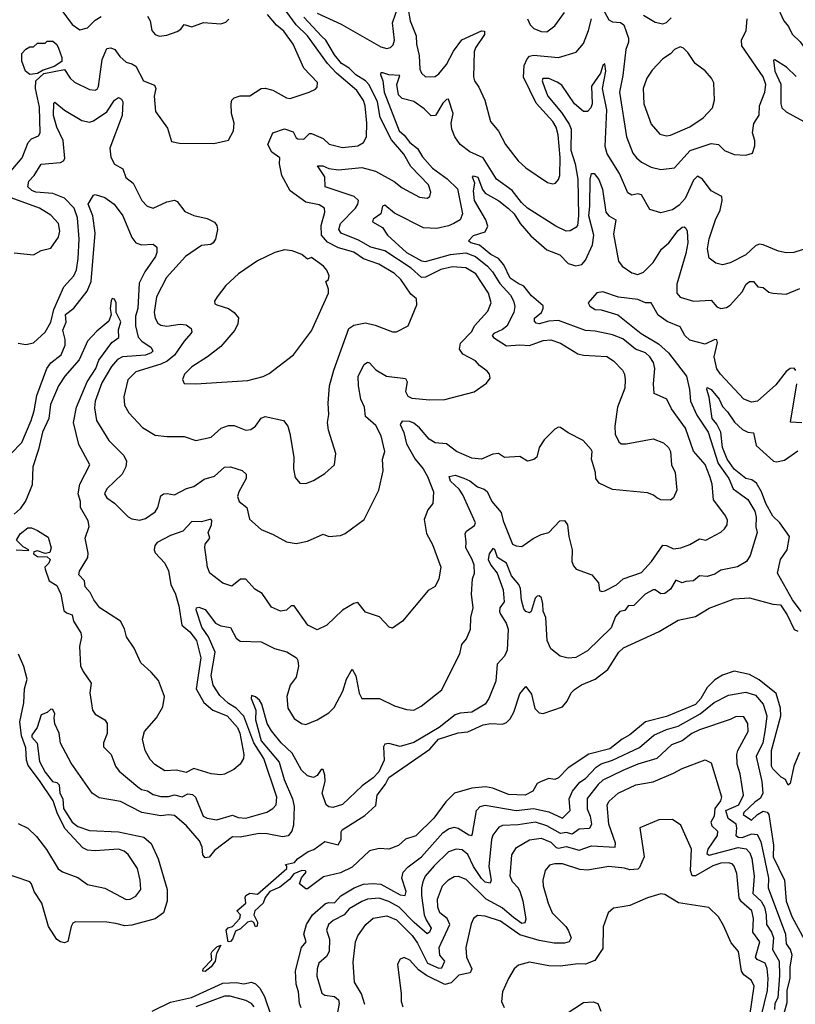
# Model space of a CAD drawing. Extents: x 1843161 to 1959474, y 907081 to 1016326.
# Tile 65 of 256: x 1854443 to 1858462, y 948021 to 953121. Entities that reach past the tile are written whole.
import ezdxf

# ---------------------------------------------------------------- set-up
doc = ezdxf.new("R2010")
doc.units = 0

msp = doc.modelspace()

# ---------------------------------------------------------------- linework, layer by layer
at = {"layer": '0CON20XD'}
for points in [[(1854435, 951445.8), (1854475, 951438.6), (1854515, 951447.1), (1854575, 951502.9), (1854604.7, 951555), (1854620.1, 951619.9), (1854672.2, 951737.8), (1854723.1, 951795), (1854737.4, 951825), (1854746.4, 951883.6), (1854751, 951985), (1854743, 952095), (1854725.8, 952145.8), (1854675, 952197.5), (1854615, 952221.5), (1854527.2, 952227.2), (1854506.1, 952236.1), (1854486.2, 952255), (1854490.8, 952285), (1854518, 952315), (1854555, 952372.5), (1854655, 952381.4), (1854670.1, 952389.9), (1854677.6, 952402.4), (1854668.6, 952495), (1854634.8, 952565), (1854619, 952625), (1854620.3, 952689.7), (1854625, 952694), (1854675, 952652.9), (1854765, 952598.2), (1854805, 952590), (1854825, 952596.9), (1854895.5, 952644.5), (1854935, 952703.8), (1854955, 952717.8), (1854970.2, 952710.2), (1854977.9, 952695), (1854974.1, 952625), (1854910.8, 952455), (1854915, 952409.2), (1854935, 952372.5), (1854978, 952348), (1854993.2, 952303.2), (1855031.1, 952275), (1855076.1, 952185), (1855103.1, 952155), (1855135, 952145.4), (1855205, 952178.2), (1855245, 952187.1), (1855259.1, 952179.1), (1855298.5, 952128.5), (1855345, 952107.5), (1855415, 952091.9), (1855451.7, 952071.7), (1855464.3, 952055), (1855467.8, 952035), (1855457.3, 951985), (1855446.2, 951965), (1855434, 951956), (1855385, 951951.6), (1855303.1, 951895), (1855204.6, 951785), (1855151.5, 951685), (1855140.5, 951605), (1855144.4, 951575), (1855158.6, 951548.6), (1855175, 951538.5), (1855205, 951533.8), (1855275, 951544), (1855305, 951540), (1855332.4, 951522.4), (1855335.6, 951505), (1855330, 951495), (1855295, 951456.7), (1855245.8, 951384.2), (1855206.7, 951353.3), (1855175, 951337.5), (1855045, 951297.9), (1855003.6, 951255), (1854982.7, 951167.3), (1854986.2, 951125), (1855008.1, 951085), (1855079.3, 951009.3), (1855145, 950969.2), (1855205, 950961.4), (1855295, 950962.5), (1855355, 950941.2), (1855435, 950958.6), (1855487.5, 951005), (1855525, 951020), (1855555, 951018.5), (1855615, 950994.4), (1855641.3, 950998.7), (1855664.2, 951015), (1855695, 951056.7), (1855715, 951066.5), (1855810, 951045), (1855832.2, 951015), (1855842.7, 950977.3), (1855864.2, 950855), (1855862.5, 950795), (1855870, 950750), (1855895, 950720), (1855925, 950718), (1855965, 950734.3), (1856025, 950770), (1856073.8, 950815), (1856081.2, 950875), (1856042.5, 950995), (1856038.6, 951035), (1856045.6, 951075.6), (1856041.8, 951135), (1856049.1, 951225), (1856071.1, 951305), (1856148.1, 951521.9), (1856175, 951539.6), (1856235, 951550.8), (1856285, 951539.4), (1856375, 951504), (1856395.8, 951504.2), (1856456, 951535), (1856501.2, 951645), (1856498.8, 951675), (1856469.7, 951699.7), (1856417.5, 951775), (1856385, 951806), (1856303.3, 951855), (1856225, 951882.2), (1856175, 951917.5), (1856095, 951940), (1856038.1, 951968.1), (1856006.8, 952005), (1856005.8, 952055.8), (1856023.9, 952125), (1856022.2, 952145), (1855995, 952162.8), (1855925, 952175.3), (1855845, 952235.4), (1855802.1, 952315), (1855789.6, 952375), (1855791.8, 952405), (1855749.3, 952435), (1855728.2, 952475), (1855754.7, 952535.3), (1855815, 952556.5), (1855859.8, 952539.8), (1855875, 952510), (1855884.7, 952504.7), (1855915, 952502.9), (1855945, 952531.4), (1855955, 952531.2), (1856015, 952505.4), (1856045.8, 952475.8), (1856115, 952459.1), (1856195, 952468.5), (1856224.6, 952485.4), (1856240.5, 952515), (1856242.6, 952585), (1856233.8, 952675), (1856225, 952703.3), (1856190, 952755), (1856085, 952843.4), (1856038, 952895), (1855935, 953037.7), (1855875.3, 953095.3), (1855824.3, 953165)], [(1854656.5, 953175), (1854715, 953096.4), (1854755, 953068.1), (1854795, 953079.4), (1854835, 953118.5), (1854865, 953137.9)], [(1855985, 953154.7), (1856108.7, 953098.7), (1856315, 952980.6), (1856345, 952972.8), (1856365, 952977.7), (1856378.6, 952991.4), (1856385.5, 953014.5), (1856375.1, 953104.9), (1856405.7, 953195)], [(1856454.3, 953185), (1856466, 953115), (1856497.4, 953037.4), (1856498.9, 952995), (1856513.2, 952935), (1856515.8, 952865.8), (1856525, 952844.4), (1856545.3, 952825.3), (1856595, 952826.8), (1856615, 952840.4), (1856655, 952889.6), (1856691, 952959), (1856733.6, 953016.4), (1856835, 953064.3), (1856851.7, 953061.7), (1856851.9, 953045), (1856804.1, 952975.9), (1856797.9, 952955), (1856794.5, 952824.5), (1856799.4, 952805), (1856821.9, 952771.9), (1856852.5, 952705), (1856883.2, 952593.2), (1856924.1, 952544.1), (1856959.5, 952475), (1857025, 952390.6), (1857064.7, 952354.7), (1857178.3, 952278.3), (1857205, 952270.6), (1857218.8, 952275), (1857235, 952294), (1857241.8, 952315), (1857243.2, 952406.8), (1857233.5, 952525), (1857222.5, 952565), (1857205, 952593.9), (1857119.4, 952689.4), (1857054.2, 952824.2), (1857056.3, 952883.7), (1857072.2, 952917.8), (1857085, 952931.5), (1857105, 952937.6), (1857234.7, 952925.3), (1857327.1, 952952.9), (1857365, 952998.6), (1857390.4, 953065), (1857405, 953126.5)], [(1857465, 953177.1), (1857495, 953120.4), (1857515, 953110.9), (1857556.2, 953106.2), (1857573.8, 953095), (1857597.7, 953025), (1857597.3, 953005), (1857582.8, 952967.2), (1857568.3, 952831.7), (1857550.9, 952745), (1857586.6, 952515), (1857620.1, 952430.1), (1857638.2, 952405), (1857665, 952382.5), (1857715, 952357.8), (1857765, 952346), (1857835, 952354.4), (1857916.5, 952443.5), (1858025, 952479.6), (1858064, 952474), (1858095, 952443.8), (1858145, 952422.5), (1858205, 952419.2), (1858239.7, 952430.3), (1858252.3, 952467.7), (1858251.4, 952495), (1858240, 952535), (1858246.2, 952583.8), (1858274.1, 952625.9), (1858276.7, 952675), (1858303.9, 952745), (1858309.2, 952785), (1858295.3, 952825), (1858185.3, 952985), (1858182, 953015), (1858207.1, 953065), (1858212.5, 953125)], [(1858361.8, 953201.8), (1858402.3, 953115), (1858426.2, 953086.2), (1858445, 953047.1), (1858486.9, 953006.9), (1858515, 952969.4), (1858595, 952903.3), (1858625, 952883.1), (1858650, 952875), (1858685, 952875.6), (1858745, 952892.5), (1858865, 952960.6), (1858876.8, 952973.2), (1858890, 953005), (1858919.4, 953030.6), (1858930, 953065), (1858916.8, 953106.8), (1858862.8, 953152.8)], [(1854378.2, 952315), (1854456.1, 952405), (1854487.1, 952485), (1854505, 952504.5), (1854540.2, 952519.8), (1854549.5, 952535), (1854545, 952667.5), (1854524.4, 952765), (1854526.8, 952805), (1854567.5, 952842.5), (1854675, 952863.8), (1854705, 952818.9), (1854727.3, 952797.3), (1854805, 952758.9), (1854835, 952755.7), (1854845, 952760.8), (1854850.9, 952775), (1854870.7, 952915), (1854895, 952971.4), (1854915, 952975.5), (1854936.1, 952966.1), (1854961.2, 952931.2), (1854995, 952900.9), (1855025, 952892.7), (1855045, 952880), (1855085, 952804.4), (1855142.1, 952782.1), (1855148.6, 952765), (1855140.6, 952725), (1855146.2, 952645), (1855209.7, 952559.7), (1855230.5, 952490.5), (1855271.4, 952481.4), (1855449.3, 952480.7), (1855525, 952498), (1855551.2, 952545), (1855554.2, 952585), (1855540.9, 952635), (1855538.2, 952685), (1855542.9, 952705), (1855555, 952717.1), (1855585, 952727.5), (1855635, 952727.5), (1855695, 952764), (1855715, 952766), (1855755, 952755.8), (1855825, 952716), (1855845, 952712.5), (1855942.5, 952745), (1855975, 952761.2), (1855985, 952772.5), (1855986.1, 952796.1), (1855915, 952870), (1855860, 952995), (1855811, 953061), (1855773.3, 953093.3), (1855727.6, 953147.6)], [(1854397.3, 950872.7), (1854455, 950931.2), (1854502.4, 951045), (1854518.6, 951095), (1854532.5, 951175), (1854584.3, 951315), (1854605, 951343.4), (1854658.8, 951385), (1854678.2, 951435), (1854678.9, 951465), (1854667.5, 951512.5), (1854683.5, 951555), (1854681.2, 951595), (1854722.9, 951627.1), (1854792.7, 951715), (1854814, 951765), (1854833.6, 952015), (1854821.9, 952105), (1854798.3, 952165), (1854825, 952213.1), (1854835, 952215.2), (1854885, 952199.6), (1854933.1, 952165), (1854978.2, 952105), (1855023.4, 951993.4), (1855044.7, 951964.7), (1855074.4, 951955.6), (1855135, 951959.2), (1855153.2, 951943.2), (1855154.5, 951915), (1855146, 951895), (1855092.4, 951815), (1855062.8, 951757.2), (1855054.8, 951625.2), (1855043.5, 951585), (1855043.8, 951535), (1855057.1, 951477.1), (1855075.7, 951455.7), (1855123.6, 951423.6), (1855132.5, 951405), (1855124.5, 951395), (1855095, 951383.4), (1854976.2, 951375), (1854949.4, 951360.6), (1854919.5, 951325), (1854869.2, 951240.8), (1854833.6, 951145), (1854831.3, 951111.3), (1854841.5, 951045), (1854905, 950941.9), (1854983, 950863), (1854996.5, 950835), (1854993.5, 950805), (1854975, 950767.1), (1854895, 950692), (1854883.1, 950665), (1854894, 950645), (1854935, 950617.5), (1855005, 950546.9), (1855025, 950535.7), (1855065, 950528.1), (1855095, 950537.3), (1855145, 950572.1), (1855159.7, 950595), (1855175, 950654.5), (1855187.5, 950665), (1855206.8, 950666.8), (1855245, 950660.4), (1855307.6, 950692.4), (1855345, 950702.9), (1855398.3, 950741.7), (1855452.4, 950757.6), (1855505, 950803.1), (1855535, 950805.7), (1855595.5, 950785.5), (1855616.9, 950766.9), (1855617.1, 950745), (1855578, 950675), (1855571.7, 950651.7), (1855580, 950625), (1855620, 950595), (1855634.6, 950534.6), (1855695, 950480.5), (1855756.7, 950455), (1855825, 950415.8), (1855875, 950408.6), (1855935, 950420), (1856015, 950456.2), (1856045, 950443.8), (1856105, 950450), (1856129.7, 950460.3), (1856227.6, 950532.4), (1856303.1, 950685), (1856325.6, 950785), (1856323.1, 950845), (1856335.6, 950885), (1856316.4, 950965), (1856288.5, 951018.5), (1856235.4, 951065.4), (1856229.3, 951115), (1856211.5, 951155), (1856197.8, 951225), (1856197.1, 951275), (1856228.1, 951335), (1856245, 951347.1), (1856255, 951344.2), (1856287.6, 951307.6), (1856344, 951275), (1856442.2, 951262.2), (1856450.5, 951245), (1856442.9, 951195), (1856455, 951171.9), (1856475, 951160.5), (1856568, 951152), (1856646.4, 951153.6), (1856797, 951193), (1856861.2, 951238.8), (1856880, 951265), (1856876.7, 951285), (1856865, 951301.2), (1856825, 951330), (1856804, 951355), (1856739.5, 951389.5), (1856722.1, 951415), (1856726.7, 951445), (1856785, 951506.5), (1856799.6, 951535), (1856869.1, 951610.9), (1856885.5, 951655), (1856872.7, 951705), (1856806.6, 951805), (1856755, 951835.8), (1856685, 951841), (1856625, 951827.6), (1856545, 951786.7), (1856525, 951785.6), (1856471.9, 951835), (1856335, 951923.5), (1856263, 951943), (1856198.4, 951978.4), (1856109.1, 952015), (1856097.3, 952035), (1856104.7, 952065), (1856182.4, 952145), (1856195.9, 952165), (1856198.4, 952185), (1856175.6, 952205), (1856025.8, 952255.8), (1856025, 952306.7), (1855986.2, 952365), (1856014.5, 952364.5), (1856045, 952350.2), (1856095, 952343.6), (1856215, 952356.2), (1856285.9, 952335.9), (1856382.5, 952282.5), (1856425, 952249.6), (1856515, 952201.9), (1856555, 952196.2), (1856568.8, 952205), (1856572.5, 952227.5), (1856561.5, 952265), (1856470.1, 952360.1), (1856433.6, 952425), (1856369.1, 952499.1), (1856310, 952615), (1856297.1, 952695), (1856254, 952784), (1856234.9, 952804.9), (1856185, 952836.1), (1856150.6, 952870.6), (1856110.2, 952895), (1856075, 952938.6), (1856029.3, 953015), (1856009, 953035), (1855915.2, 953135)], [(1855105, 953140), (1855120, 953115), (1855128, 953065), (1855144.4, 953044.4), (1855165, 953035.8), (1855205, 953041.1), (1855259.8, 953060.2), (1855278, 953072), (1855295, 953096.7), (1855335, 953084.2), (1855395, 953107.5), (1855485, 953099.2), (1855510.9, 953109.1), (1855526.6, 953123.4)], [(1857074.2, 953125), (1857087.1, 953095), (1857107.5, 953075), (1857145, 953060), (1857175, 953058.6), (1857215, 953090), (1857265, 953159.2)], [(1857675, 953144.3), (1857735, 953108.1), (1857775, 953100), (1857794.1, 953105.9), (1857819.1, 953130.9)], [(1854495, 952837.3), (1854473.2, 952855), (1854453.9, 952906.1), (1854455, 952946.7), (1854475, 952968.8), (1854495, 952980), (1854515, 952980), (1854535, 953000), (1854575, 953000), (1854585, 953010), (1854615, 953010), (1854635, 952992.5), (1854645, 952973.3), (1854661.9, 952925), (1854660.8, 952905), (1854621.6, 952878.4), (1854565, 952859.1), (1854535, 952841.9), (1854495, 952837.3)], [(1857795, 952520), (1857815, 952522.7), (1857915, 952566.9), (1857985, 952612.7), (1858033.1, 952665), (1858043.1, 952705), (1858038.8, 952795), (1858028.1, 952818.1), (1857995, 952855.6), (1857942.9, 952895), (1857905, 952952), (1857883, 952973), (1857865, 952980), (1857835, 952966.7), (1857815.6, 952944.4), (1857775, 952918), (1857720.6, 952859.4), (1857691.7, 952818.3), (1857673.2, 952765), (1857676.4, 952685), (1857715, 952580.8), (1857758.9, 952528.9), (1857795, 952520)], [(1858466.6, 952826.6), (1858415.7, 952875), (1858355, 952913.3), (1858348.3, 952911.7), (1858354.7, 952855.3), (1858386.4, 952786.4), (1858387.1, 952685), (1858392.1, 952665), (1858414.6, 952644.6), (1858505, 952594.1)], [(1858546, 951944), (1858454.7, 951915.3), (1858415, 951913.8), (1858375, 951921.8), (1858295, 951955.4), (1858275, 951958.2), (1858255, 951949.5), (1858205, 951903.4), (1858125, 951861.5), (1858085, 951851.8), (1858049.8, 951859.8), (1858015.4, 951885.4), (1858006.2, 951935), (1858015.4, 951985.4), (1858047.7, 952085), (1858072.5, 952135), (1858083.5, 952185), (1858080.4, 952205), (1858025.5, 952235), (1857980.5, 952295), (1857955, 952310.5), (1857935, 952289.4), (1857890.7, 952195), (1857859.9, 952160.1), (1857825, 952136.6), (1857765, 952120), (1857707.8, 952137.8), (1857665, 952214.4), (1857645, 952219.6), (1857615, 952212.5), (1857594.7, 952224.7), (1857551.2, 952325), (1857486.2, 952426.2), (1857477.1, 952465), (1857485.8, 952655), (1857462.5, 952765), (1857479.6, 952855), (1857475, 952892.5), (1857465, 952883.8), (1857451.8, 952845), (1857405, 952777.1), (1857409, 952685), (1857402.3, 952665), (1857385, 952646.4), (1857365, 952646.2), (1857316.9, 952685), (1857252.5, 952782.5), (1857227.9, 952797.9), (1857185, 952816.5), (1857152.9, 952817.1), (1857149.6, 952805), (1857164.7, 952765), (1857180, 952725), (1857249.7, 952639.7), (1857290.4, 952580.4), (1857300.3, 952555), (1857299.3, 952445), (1857321.4, 952375), (1857334.8, 952295), (1857339, 952105), (1857332.5, 952055), (1857325, 952044.4), (1857295, 952026.9), (1857275, 952025.5), (1857221.7, 952051.7), (1857075, 952144.6), (1857043.9, 952173.9), (1856995, 952236.2), (1856913.3, 952295), (1856845, 952406.4), (1856775, 952435.9), (1856724.8, 952474.8), (1856697.7, 952515), (1856681.9, 952555), (1856678.1, 952585), (1856688.9, 952635), (1856665, 952709.2), (1856655, 952707.9), (1856635, 952688), (1856597.3, 952625), (1856575, 952622.5), (1856539.3, 952659.3), (1856485, 952698.2), (1856425, 952713.1), (1856405, 952732.5), (1856396.4, 952785), (1856413, 952833), (1856355.8, 952835.8), (1856324.4, 952845.6), (1856314.5, 952845.5), (1856313.3, 952836.7), (1856324.3, 952804.3), (1856331.3, 952745), (1856409.8, 952545), (1856435, 952523.9), (1856464.6, 952484.6), (1856505, 952454.5), (1856530.1, 952410.1), (1856581.3, 952351.3), (1856657.5, 952297.5), (1856711.1, 952245), (1856737.5, 952115), (1856725.2, 952084.8), (1856692.9, 952065), (1856665, 952052.6), (1856605, 952040.2), (1856535, 952043.2), (1856385, 952119.2), (1856335, 952161.1), (1856322.5, 952155), (1856313.9, 952116.1), (1856275, 952088.6), (1856271.4, 952075), (1856322.9, 952045), (1856348.6, 952005), (1856447.9, 951915), (1856525, 951872.5), (1856545, 951869.1), (1856675, 951904.6), (1856755, 951913.3), (1856804.9, 951894.9), (1856866.8, 951845), (1856893.5, 951815), (1856931, 951755), (1856986.8, 951695), (1857002.2, 951665), (1857008.2, 951635), (1857003.8, 951605), (1856966.3, 951533.7), (1856945, 951516.7), (1856898.9, 951495), (1856891.9, 951485), (1856898.6, 951475), (1856965, 951431.4), (1857035, 951437.5), (1857085, 951433.4), (1857155, 951460.3), (1857195, 951462.4), (1857245, 951446.2), (1857335, 951390.8), (1857365, 951383.8), (1857485, 951377.3), (1857520, 951355), (1857566.5, 951305), (1857576.5, 951285), (1857580.9, 951255), (1857577.7, 951212.3), (1857540.5, 951115), (1857525.8, 951015.8), (1857528.8, 950975), (1857546.7, 950935), (1857560, 950925), (1857585, 950924.2), (1857725, 950950), (1857779.1, 950929.1), (1857804.6, 950904.6), (1857814.4, 950885), (1857820, 950815), (1857839.2, 950775), (1857848, 950685), (1857830, 950645), (1857815, 950632.5), (1857765, 950634), (1857743.8, 950645), (1857727.7, 950657.7), (1857695, 950670), (1857515, 950688), (1857445, 950720), (1857428.8, 950745), (1857426.1, 950776.1), (1857406.2, 950845), (1857408.8, 950885), (1857403.3, 950895), (1857362.3, 950942.3), (1857285, 950980.8), (1857245, 951008.8), (1857235, 951010), (1857215, 951000), (1857160, 950945), (1857133.8, 950905), (1857123.3, 950855), (1857107.7, 950842.3), (1857075, 950833.8), (1857035, 950858.8), (1856955, 950853.8), (1856924.3, 950874.3), (1856895, 950870.5), (1856835, 950845.6), (1856785, 950850), (1856705.7, 950885), (1856655, 950924.6), (1856595, 950928.9), (1856565, 950948.8), (1856515, 951007.7), (1856485, 951031.5), (1856465, 951040), (1856425, 951042.5), (1856414.6, 951025), (1856433.3, 950983.3), (1856447.1, 950925), (1856492, 950845), (1856532.9, 950795), (1856556.1, 950755), (1856587.1, 950675), (1856584.1, 950615.9), (1856557.2, 950582.8), (1856538.1, 950531.9), (1856550.2, 950460.2), (1856582.6, 950402.6), (1856625.5, 950285), (1856615.4, 950224.6), (1856595.4, 950184.6), (1856559.2, 950165), (1856426.2, 950005), (1856375, 949970), (1856357.5, 949975), (1856307.8, 950027.8), (1856235, 950052), (1856195, 950102.5), (1856175, 950097.8), (1856115, 950062.2), (1856035, 949984.3), (1855985, 949960), (1855935.8, 949985), (1855865, 950084.3), (1855850, 950085), (1855825, 950062.9), (1855795, 950056.9), (1855747.8, 950077.8), (1855699.5, 950149.5), (1855661.5, 950171.5), (1855615, 950223.1), (1855587.6, 950222.4), (1855543, 950187), (1855495, 950202.5), (1855429.2, 950255), (1855415.4, 950285.4), (1855401.9, 950388.1), (1855404.8, 950405.2), (1855428.7, 950435), (1855420, 950465), (1855437.7, 950505), (1855438, 950528), (1855433.9, 950533.9), (1855385, 950519.4), (1855335, 950522), (1855288.3, 950471.7), (1855225, 950450), (1855155, 950413.3), (1855143.2, 950396.8), (1855139.1, 950375), (1855145, 950360), (1855195, 950306.7), (1855215, 950267.1), (1855226.8, 950195), (1855249.6, 950145), (1855267.3, 950085), (1855283.4, 949985), (1855325, 949950.9), (1855360, 949905), (1855381.2, 949815), (1855358.2, 949655), (1855396.4, 949585), (1855443.9, 949543.9), (1855517.6, 949515), (1855571.5, 949455), (1855583.5, 949425), (1855604.6, 949315.4), (1855603.3, 949295), (1855585, 949264.2), (1855552, 949238), (1855505, 949212.5), (1855485, 949209.1), (1855434.7, 949214.7), (1855345, 949242.5), (1855305, 949221.9), (1855255, 949233.1), (1855195, 949230.4), (1855143.6, 949263.6), (1855119.8, 949289.8), (1855093.5, 949335), (1855078.8, 949395), (1855089.5, 949435), (1855152.5, 949505), (1855185, 949562.5), (1855193.1, 949615), (1855161.7, 949698.3), (1855125, 949741.2), (1855070.3, 949790.3), (1855037.1, 949865), (1854995.8, 949925), (1854985.5, 949965.5), (1854965.8, 950005), (1854858.5, 950075), (1854826.8, 950116.8), (1854808.8, 950155), (1854783.1, 950183.1), (1854778.8, 950215), (1854749.4, 950245), (1854752.9, 950265), (1854796.2, 950335), (1854797.9, 950357.9), (1854781.9, 950435), (1854803.5, 950496.5), (1854797.7, 950525), (1854758.2, 950595), (1854757.8, 950625), (1854746.2, 950665), (1854754.1, 950715.9), (1854806.7, 950815), (1854750.5, 950920.5), (1854722.2, 951035), (1854738.3, 951115), (1854765, 951179.8), (1854792.3, 951245), (1854836.9, 951315), (1854852.8, 951357.2), (1854920.5, 951449.5), (1854956.2, 951475), (1854955.4, 951515), (1854966.9, 951556.9), (1854942.9, 951605), (1854943.8, 951655), (1854935, 951674.4), (1854923.2, 951676.8), (1854916.4, 951665), (1854912.1, 951625), (1854916.5, 951595), (1854905, 951559.2), (1854842.3, 951507.7), (1854794.1, 951455.9), (1854751.5, 951358.5), (1854677.9, 951275), (1854644.6, 951225.4), (1854602.5, 951127.5), (1854594.4, 951055), (1854561, 950985), (1854541.3, 950895), (1854511.7, 950805), (1854508, 950712), (1854475, 950631.5), (1854445, 950587.5), (1854415, 950559.5)], [(1856716, 949824), (1856723.9, 949836.1), (1856734, 949885), (1856757.5, 949915), (1856779.2, 949965), (1856780, 950025), (1856791.8, 950075), (1856783.8, 950145), (1856788.8, 950225), (1856799.1, 950255), (1856797.4, 950295), (1856788.1, 950325), (1856754.1, 950385), (1856756.9, 950415), (1856750.4, 950459.6), (1856757.6, 950472.4), (1856798.7, 950501.3), (1856804.4, 950515), (1856739.9, 950659.9), (1856719.9, 950689.9), (1856675, 950731.4), (1856668.8, 950755), (1856698.9, 950761.1), (1856745, 950747.2), (1856775, 950732.5), (1856815, 950701.1), (1856849.4, 950689.4), (1856865, 950677.5), (1856889.7, 950625), (1856938.3, 950568.3), (1856948.1, 950525), (1856996.9, 950405), (1857015, 950395.5), (1857045, 950391.9), (1857103.3, 950433.3), (1857145, 950454.3), (1857185, 950464.3), (1857241.2, 950525), (1857266.3, 950526.3), (1857281.9, 950505), (1857287.5, 950445), (1857306.2, 950375), (1857304.5, 950315), (1857312.6, 950292.6), (1857325.8, 950275.8), (1857406.7, 950245), (1857442.5, 950205), (1857447.5, 950165), (1857459.3, 950159.3), (1857475, 950162), (1857535, 950194), (1857570, 950225), (1857665, 950258.5), (1857716, 950314), (1857775, 950399.1), (1857795, 950397.2), (1857829.8, 950379.8), (1857868.8, 950385), (1857915, 950402), (1857965, 950431.8), (1857998, 950425), (1858075, 950466.9), (1858095.3, 950484.7), (1858109.1, 950505), (1858109.8, 950529.8), (1858096.5, 950556.5), (1858038, 950635), (1858031.3, 950715), (1858019.5, 950755), (1857995, 950816.7), (1857935, 950886.7), (1857892.4, 951005), (1857820.4, 951105), (1857795.4, 951155.4), (1857730.8, 951185), (1857726.9, 951235), (1857734.7, 951315), (1857726.8, 951345), (1857708.5, 951375), (1857685, 951395.9), (1857633.3, 951415), (1857567.5, 951467.5), (1857515, 951488.3), (1857425, 951507.2), (1857375, 951510.8), (1857235, 951563.7), (1857185, 951559.1), (1857135, 951545.8), (1857119.1, 951549.1), (1857109.7, 951559.7), (1857110.4, 951575), (1857146.1, 951603.9), (1857155.8, 951625), (1857155, 951639.4), (1857095, 951690.5), (1857055, 951740.3), (1857025.4, 951755.4), (1856985, 951781.6), (1856951.1, 951851.1), (1856923.1, 951885), (1856885, 951905.8), (1856825, 951953.7), (1856780.8, 951965), (1856767.9, 951975), (1856795, 952003.3), (1856855, 952022.9), (1856868.7, 952051.3), (1856858.8, 952085), (1856799.7, 952185), (1856794.5, 952235), (1856802, 952275), (1856790, 952305), (1856795, 952313.3), (1856817.5, 952305), (1856841.8, 952241.7), (1856855, 952222.2), (1856925, 952183.1), (1856975, 952143.5), (1857005, 952114.8), (1857035.9, 952065.9), (1857091.8, 952001.8), (1857175, 951928.9), (1857242.4, 951902.4), (1857285, 951857.6), (1857325, 951845.9), (1857355, 951852.8), (1857373.8, 951875), (1857411.3, 951955), (1857418.5, 952005), (1857391.9, 952105), (1857397.9, 952155), (1857398.2, 952295), (1857405, 952323.8), (1857420, 952325), (1857443, 952293), (1857462.6, 952242.6), (1857480.3, 952125), (1857495.9, 952105.9), (1857531.8, 952085), (1857520.5, 952010.5), (1857545, 951870), (1857565, 951844.2), (1857615, 951809.2), (1857645, 951801.1), (1857675, 951813.5), (1857725, 951863.5), (1857768, 951932), (1857806.5, 951965), (1857855, 952029.5), (1857875, 952045.7), (1857885, 952048), (1857895, 952041.2), (1857902.2, 952025), (1857904.7, 951964.7), (1857895, 951910), (1857848.2, 951751.8), (1857848.1, 951705), (1857865, 951684.2), (1857935, 951662.7), (1858025, 951667.9), (1858055, 951633.3), (1858075, 951624.4), (1858105, 951629.6), (1858125, 951643.3), (1858187.4, 951712.6), (1858205, 951749.2), (1858225, 951765.6), (1858245.5, 951765.5), (1858267.9, 951737.9), (1858295, 951734), (1858325, 951710), (1858345, 951704.2), (1858415, 951699.2), (1858485, 951728)], [(1854415, 951912.9), (1854515, 951904), (1854555, 951926.2), (1854605, 951937.5), (1854644.3, 951995), (1854650.5, 952025), (1854644.4, 952065), (1854605, 952109.5), (1854545, 952144.6), (1854399.1, 952199.1)], [(1855355, 951234.2), (1855625, 951253.1), (1855705, 951273.1), (1855735, 951288.1), (1855862.5, 951385), (1855955, 951508.8), (1856044, 951705), (1856044, 951725), (1856030, 951765), (1856043.8, 951776.2), (1856046.2, 951795), (1856034.1, 951824.1), (1856016.7, 951845), (1855955, 951889.2), (1855935, 951881.2), (1855905, 951904.2), (1855855, 951924), (1855815, 951930), (1855765, 951915.8), (1855675, 951871.4), (1855576, 951805), (1855511.2, 951745), (1855466.7, 951685), (1855453, 951663), (1855455, 951650), (1855464.1, 951644.1), (1855525, 951624.4), (1855555, 951604.3), (1855576.9, 951576.9), (1855573.8, 951545), (1855557.6, 951512.4), (1855485, 951428.6), (1855415.4, 951374.6), (1855335, 951323.8), (1855297.5, 951285), (1855286.7, 951256.7), (1855295, 951237.5), (1855355, 951234.2)], [(1858464.3, 951304.3), (1858455, 951316.2), (1858435, 951314.2), (1858415, 951298.6), (1858360.4, 951229.6), (1858265, 951145.6), (1858235, 951140), (1858195, 951156.4), (1858073.8, 951285), (1858055, 951312.5), (1858040.8, 951375), (1858058.9, 951448.9), (1858055, 951463.8), (1858045.5, 951465.5), (1857995, 951440.9), (1857915, 951460.8), (1857888.9, 951485), (1857865, 951530), (1857798.2, 951558.2), (1857750.5, 951590.5), (1857715, 951654), (1857685, 951654.6), (1857645, 951672.2), (1857545, 951684.6), (1857465, 951712), (1857433.9, 951706.1), (1857388.8, 951655), (1857397.3, 951637.3), (1857425, 951620), (1857455, 951618.1), (1857542.2, 951592.2), (1857662.7, 951495), (1857752.7, 951442.7), (1857804.8, 951395), (1857897.8, 951275), (1857914.3, 951205.8), (1857919.4, 951145), (1857952.3, 951072.3), (1858009.6, 950985), (1858062.4, 950822.4), (1858116.6, 950745), (1858140.5, 950690.5), (1858215.7, 950635.7), (1858251.2, 950575), (1858258.2, 950545), (1858256.4, 950495), (1858264.5, 950465), (1858227.1, 950345), (1858208, 950315), (1858162.9, 950287.1), (1858075, 950269.4), (1858045, 950250), (1858005, 950237.5), (1857965, 950240), (1857935, 950214.5), (1857895, 950211.8), (1857875, 950203.6), (1857842.5, 950217.5), (1857815, 950171.9), (1857785, 950149.5), (1857765, 950147.7), (1857735, 950168.2), (1857725, 950168.8), (1857684.5, 950145), (1857625, 950087.2), (1857595, 950085.4), (1857578.9, 950061.1), (1857552.2, 950055), (1857530.9, 950029.1), (1857508.3, 949971.7), (1857385, 949851.8), (1857325, 949817.3), (1857285, 949813.6), (1857243.9, 949823.9), (1857195, 949862.5), (1857176.2, 949905), (1857168.9, 950025), (1857155, 950056.7), (1857154.3, 950095), (1857146.1, 950126.1), (1857135, 950136.7), (1857123.6, 950135), (1857114.3, 950125), (1857092.9, 950055), (1857085, 950048.1), (1857065, 950055.5), (1857055, 950069.4), (1857042.6, 950115), (1857037.7, 950175), (1857030, 950195), (1856991, 950241), (1856966.1, 950306.1), (1856918.5, 950335), (1856905, 950376.2), (1856895, 950382), (1856875.2, 950354.8), (1856870.9, 950325), (1856883.7, 950295), (1856917.8, 950255), (1856947.6, 950167.6), (1856953.9, 950106.1), (1856931.1, 950075), (1856929.4, 950055), (1856935, 950042.7), (1856963.9, 949995), (1856973.3, 949965), (1856968.2, 949855), (1856955, 949824.5), (1856917.8, 949782.2), (1856910.4, 949695), (1856873.3, 949605), (1856854.3, 949575), (1856785, 949533.6), (1856725, 949528.7), (1856699.4, 949520.6), (1856617.3, 949455), (1856485, 949378), (1856415, 949356.2), (1856355, 949371.5), (1856335, 949368.9), (1856328.5, 949355), (1856331.2, 949285), (1856304.1, 949225.9), (1856275, 949193.8), (1856216.8, 949153.2), (1856115, 949056.7), (1856065, 949040), (1856045, 949044.2), (1856030.8, 949055), (1856010, 949115), (1856026.6, 949175), (1856025, 949207.5), (1856015, 949238), (1856005, 949237.1), (1855984.2, 949205.8), (1855965, 949195.4), (1855935, 949203.8), (1855903.9, 949233.9), (1855855, 949322.3), (1855798.2, 949375), (1855747.3, 949437.3), (1855725.3, 949475.3), (1855697.2, 949575), (1855686, 949596), (1855665, 949613.8), (1855645, 949620), (1855642.3, 949605), (1855666.7, 949545), (1855665.7, 949495), (1855694.6, 949385), (1855787.9, 949275), (1855813.2, 949185), (1855856.7, 949085), (1855865.2, 949045), (1855861, 948949), (1855852.7, 948917.3), (1855835, 948893.5), (1855805, 948889.2), (1855725, 948904.8), (1855683.8, 948906.2), (1855585, 948887.7), (1855545, 948888.7), (1855451.7, 948818.3), (1855425, 948783.6), (1855405, 948779.6), (1855391.9, 948795), (1855388.4, 948835), (1855375, 948868.2), (1855307.7, 948945), (1855245, 948999.5), (1855215, 949002.9), (1855175, 948997.5), (1855075.3, 949015.3), (1854965, 949071.5), (1854855, 949091.1), (1854818.5, 949115), (1854710.3, 949270.2), (1854654.6, 949374.6), (1854646.9, 949425), (1854624.6, 949474.6), (1854621.1, 949505), (1854625.5, 949525), (1854615, 949547.5), (1854605, 949550), (1854585, 949532.5), (1854555, 949520), (1854534.4, 949455.6), (1854506, 949415), (1854505.7, 949405), (1854533.1, 949373.1), (1854545, 949278.1), (1854575, 949222.9), (1854613.5, 949175), (1854635, 949170), (1854647.2, 949157.2), (1854651.9, 949115), (1854666.1, 949085), (1854670.5, 949035), (1854715.2, 948965), (1854745, 948941.6), (1854805, 948920.8), (1854955, 948914.1), (1855086.8, 948886.8), (1855123.8, 948853.8), (1855161.3, 948775), (1855208, 948615), (1855207.2, 948555), (1855188.1, 948495), (1855145, 948463.1), (1855025, 948430.5), (1854987.9, 948427.9), (1854940.6, 948439.4), (1854895, 948446.2), (1854731.7, 948448.3), (1854719.1, 948440.9), (1854710, 948425), (1854693, 948347), (1854675, 948340), (1854655, 948344), (1854635, 948356), (1854593.3, 948423.3), (1854558.8, 948545), (1854518.9, 948605), (1854504.7, 948644.7), (1854495.3, 948655.3), (1854355, 948703.4)], [(1858495, 951032.7), (1858436.2, 951036.2), (1858469.1, 951235)], [(1858491.2, 950055), (1858446.4, 950116.4), (1858368.9, 950255), (1858385.4, 950325), (1858420.3, 950375), (1858431.1, 950445), (1858381.1, 950515), (1858345, 950550.4), (1858308.4, 950615), (1858285.7, 950675.7), (1858260.7, 950720.7), (1858237, 950737), (1858204.5, 950744.5), (1858145, 950792.7), (1858107.8, 950845), (1858084, 950905), (1858075.5, 950985), (1858055.7, 951025.7), (1858030.8, 951055), (1858015.3, 951165.3), (1858002.7, 951205), (1858005, 951216), (1858025, 951205.4), (1858066.8, 951155), (1858085, 951117.1), (1858110.2, 951090.2), (1858147.3, 951037.3), (1858188.2, 950998.2), (1858215, 950984.1), (1858245, 950980.6), (1858258.2, 950915), (1858348.9, 950835), (1858365, 950830.6), (1858405, 950840.3), (1858475, 950887.8)], [(1854425, 950374.4), (1854488.2, 950371.8), (1854490.6, 950375), (1854461.1, 950391.1), (1854426, 950425), (1854445, 950458.1), (1854485, 950490), (1854505, 950489.2), (1854535.6, 950475.6), (1854590.5, 950440.5), (1854605.6, 950385), (1854598.6, 950361.4), (1854575, 950355.7), (1854535, 950370.2), (1854516.9, 950365), (1854515.5, 950355), (1854535, 950340), (1854585, 950338.5), (1854600.8, 950325), (1854595, 950306.2), (1854574.1, 950285.9), (1854574.8, 950275), (1854595.8, 950215), (1854635, 950190), (1854657, 950145), (1854671.1, 950061.1), (1854685, 950048.5), (1854715, 950038), (1854722.1, 950005), (1854760, 949945), (1854763.5, 949925), (1854752.7, 949875), (1854757.8, 949775), (1854771.9, 949745), (1854814.4, 949685), (1854806.9, 949635), (1854820.8, 949545), (1854835, 949523.8), (1854885, 949493.8), (1854895.7, 949475), (1854897, 949423), (1854877.5, 949375), (1854878, 949355), (1854916.9, 949315), (1854940, 949255), (1854958.1, 949228.1), (1855055, 949146.9), (1855075, 949134.6), (1855105, 949127.2), (1855135, 949107.5), (1855175, 949097.4), (1855215, 949098.2), (1855245, 949106.1), (1855285, 949096), (1855315, 949110.7), (1855338.7, 949108.7), (1855354.3, 949094.3), (1855394.4, 948995), (1855415, 948985.6), (1855465, 948977.5), (1855545, 949000.4), (1855575, 948988.5), (1855615, 948985.4), (1855724.2, 949015.8), (1855755.6, 949035), (1855772.5, 949055), (1855776.1, 949093.9), (1855708.6, 949295), (1855656, 949375), (1855603.9, 949513.9), (1855564.7, 949554.7), (1855525, 949579.6), (1855481, 949621), (1855444.9, 949674.9), (1855435.9, 949725), (1855455.9, 949845), (1855421.9, 949925), (1855386.3, 949975), (1855357.5, 950065), (1855360, 950075), (1855372.1, 950077.9), (1855405, 950066.2), (1855457.8, 949995), (1855485, 949981.8), (1855535, 949972.5), (1855565, 949917.5), (1855585, 949902.9), (1855695, 949898.1), (1855763.6, 949863.6), (1855826.5, 949846.5), (1855877.5, 949815), (1855885, 949802.5), (1855887.6, 949772.4), (1855875, 949716), (1855845.2, 949674.8), (1855826.9, 949615), (1855832.3, 949555), (1855865, 949502.2), (1855904, 949475), (1855925, 949471.1), (1855985, 949494.4), (1856045, 949530.9), (1856072, 949558), (1856117.6, 949642.4), (1856136.7, 949705), (1856165, 949757.5), (1856185, 949723.3), (1856202.5, 949632.5), (1856215.9, 949605.9), (1856307.5, 949605), (1856385, 949567.5), (1856447.3, 949547.3), (1856485, 949544.3), (1856524, 949565), (1856630.2, 949649.8), (1856716, 949824)], [(1858484.2, 949325), (1858454.7, 949254.7), (1858435.4, 949165), (1858425, 949156.2), (1858410, 949185), (1858388.3, 949198.3), (1858345, 949241.5), (1858338.5, 949255), (1858338.7, 949335), (1858386.3, 949515), (1858385.6, 949555), (1858361.7, 949631.7), (1858275, 949702.3), (1858225, 949729.4), (1858145, 949746.2), (1858085, 949725.7), (1858045, 949701.6), (1858005, 949662.7), (1857971.5, 949605), (1857945, 949573.7), (1857795, 949511.6), (1857685, 949483.7), (1857605, 949416.9), (1857565, 949394.8), (1857500.7, 949345), (1857392.7, 949317.3), (1857284, 949246), (1857235, 949193.8), (1857215, 949185.7), (1857185, 949190), (1857145, 949175.7), (1857125, 949164), (1857102.5, 949125), (1857061.2, 949105), (1856975, 949108.1), (1856895, 949141.4), (1856857, 949147), (1856785, 949140.5), (1856695.6, 949114.4), (1856650.3, 949069.7), (1856588.5, 948985), (1856495, 948894.4), (1856442.8, 948877.2), (1856405, 948844.4), (1856355, 948824.2), (1856305, 948828), (1856255, 948816.2), (1856165, 948730.8), (1856105, 948702.9), (1856018, 948682), (1855935, 948620), (1855925, 948620), (1855892.5, 948645), (1855903.9, 948676.1), (1855926.7, 948705), (1855923.3, 948713.3), (1855905, 948714.2), (1855863, 948697), (1855841.7, 948668.3), (1855791.5, 948628.5), (1855739.2, 948605), (1855715.6, 948575), (1855704.5, 948545), (1855661.2, 948505), (1855655.5, 948485), (1855675, 948446.2), (1855673.9, 948426.1), (1855665, 948422), (1855655.6, 948445.6), (1855645, 948451.8), (1855623.2, 948446.8), (1855587.3, 948412.7), (1855560.5, 948399.5), (1855545, 948358.5), (1855535, 948346.5), (1855522.5, 948345), (1855512.3, 948405), (1855522.6, 948417.4), (1855546.2, 948423.8), (1855583.6, 948465), (1855587.9, 948485), (1855568, 948505), (1855615, 948544.2), (1855610.6, 948575), (1855615.6, 948585), (1855635, 948597.3), (1855675, 948591.5), (1855827.5, 948725), (1855827.5, 948737.5), (1855820, 948745), (1855867.5, 948755), (1855883.3, 948775), (1855938, 948812), (1855966.3, 948823.7), (1856025, 948864.6), (1856092.5, 948847.5), (1856109.2, 948875), (1856108.1, 948915), (1856113.5, 948925), (1856231, 948999), (1856288.3, 949051.7), (1856294.8, 949105), (1856338.8, 949161.2), (1856355, 949196.4), (1856567.4, 949342.6), (1856612.9, 949395), (1856715, 949427.6), (1856765, 949433.3), (1856845, 949468), (1856885, 949474.8), (1856945, 949472.4), (1856965, 949480), (1856985, 949500.5), (1857003.2, 949535), (1857035, 949630), (1857065, 949667.5), (1857095, 949627.5), (1857112.6, 949552.6), (1857135, 949531.1), (1857155, 949527.3), (1857255, 949562.2), (1857279.3, 949590.7), (1857299.7, 949635), (1857317.5, 949652.5), (1857354.2, 949675.8), (1857425, 949704.8), (1857490.5, 949755), (1857547.3, 949845), (1857571.7, 949868.3), (1857757, 949953), (1857855, 950010.4), (1857945, 950029.1), (1858015, 950072.5), (1858145, 950121.5), (1858225, 950125.8), (1858345, 950092.9), (1858385, 950090), (1858419.1, 950039.1), (1858455, 949962.9), (1858475, 949954.4)], [(1854435, 948958), (1854485, 948934.2), (1854530.6, 948890.6), (1854582.9, 948822.9), (1854642.1, 948722.1), (1854665, 948706.9), (1854745, 948677.5), (1854795, 948642.5), (1854885, 948622.9), (1854995, 948563.3), (1855015, 948565.8), (1855045, 948582), (1855070, 948615), (1855067.5, 948665), (1855053.1, 948725), (1855005, 948797.1), (1854985, 948814.4), (1854955, 948825.5), (1854835, 948815.3), (1854795, 948818.8), (1854771, 948831), (1854679.3, 948929.3), (1854638.5, 949008.5), (1854617.3, 949075), (1854545, 949180.4), (1854487.4, 949257.4), (1854479.2, 949285), (1854475, 949348.8), (1854452.6, 949412.6), (1854444.7, 949485), (1854465, 949583.3), (1854468.1, 949655), (1854481.9, 949705), (1854465, 949770.8), (1854436.6, 949835)], [(1855902.2, 948002.2), (1855893.1, 948025), (1855887.6, 948085), (1855876.4, 948125), (1855872.8, 948195), (1855902.4, 948315), (1855927.1, 948345), (1855915.8, 948385), (1855928.9, 948435), (1855960, 948485), (1856027.4, 948542.6), (1856045, 948548.6), (1856075, 948546.2), (1856107.1, 948582.9), (1856175.4, 948624.6), (1856225, 948643.6), (1856275, 948647.5), (1856315, 948642.6), (1856415, 948587.4), (1856440.8, 948585), (1856445.6, 948605), (1856423.7, 948675), (1856429.6, 948705), (1856456.4, 948733.6), (1856524.7, 948785), (1856635, 948908.7), (1856665, 948930.7), (1856695, 948939.1), (1856715, 948934.1), (1856770.7, 948899.3), (1856785, 948895.8), (1856790, 948905), (1856809.2, 949025), (1856828.1, 949045), (1856855, 949053.4), (1857015.5, 949024.5), (1857105, 949035.5), (1857185, 949018.5), (1857255, 948986.1), (1857295.5, 949024.5), (1857290.3, 949085), (1857307.4, 949125), (1857345, 949171.3), (1857375, 949191.3), (1857429.9, 949250.1), (1857455, 949266.7), (1857515, 949285.6), (1857655, 949352), (1857727.9, 949415), (1857795, 949444.5), (1857855, 949462.4), (1857968.7, 949525), (1858041.1, 949585), (1858115, 949622.9), (1858205, 949638.8), (1858255, 949622), (1858295.2, 949575), (1858313.6, 949515), (1858304.8, 949445), (1858293, 949375), (1858258.8, 949305), (1858287.8, 949175), (1858294.2, 949115), (1858281.4, 949088.6), (1858251.2, 949068.8), (1858194.7, 949015), (1858191.2, 949005), (1858235, 948974.2), (1858265, 949004.1), (1858295, 949021.7), (1858315, 949016.3), (1858325.2, 949005), (1858348.5, 948845), (1858347.7, 948785), (1858405.9, 948665), (1858414.5, 948555), (1858444.3, 948475.7), (1858509.8, 948355)], [(1858403.3, 947975), (1858419.9, 948030.1), (1858420.3, 948095), (1858435.6, 948155), (1858435.6, 948215), (1858444.5, 948275), (1858436, 948305), (1858416.1, 948335), (1858413.2, 948383.2), (1858322.5, 948622.5), (1858323.8, 948675), (1858296.6, 948806.6), (1858285, 948862.2), (1858265, 948899.6), (1858235, 948902.9), (1858185, 948883.5), (1858165.8, 948885.8), (1858155, 948893.6), (1858159, 948935), (1858154.7, 948955), (1858113, 948983), (1858102.1, 949025), (1858168.9, 949055), (1858192.7, 949105), (1858175.2, 949215.2), (1858160.5, 949265), (1858158.4, 949315), (1858163.4, 949335), (1858216.8, 949435), (1858215.4, 949475), (1858195, 949509.4), (1858155, 949512), (1858125, 949496.2), (1857965, 949443), (1857925, 949423.2), (1857875, 949386.7), (1857819.5, 949365), (1857745, 949294.1), (1857645, 949264.4), (1857567.9, 949232.1), (1857465, 949182.7), (1857439.9, 949160.1), (1857382.7, 949087.3), (1857382.8, 949032.8), (1857398.5, 948995), (1857405.2, 948955), (1857395, 948932.1), (1857341.3, 948928.7), (1857305, 948902), (1857275, 948911), (1857245, 948905.8), (1857175, 948945.6), (1857115, 948964), (1857025, 948950.2), (1856945, 948947.6), (1856925, 948938.5), (1856895, 948897.8), (1856888.4, 948875), (1856873.8, 948735), (1856885.3, 948664.7), (1856881.1, 948648.9), (1856855, 948653.1), (1856835, 948672.9), (1856795.2, 948735), (1856765, 948796.9), (1856735, 948821.2), (1856705, 948824.1), (1856665, 948811.6), (1856591, 948739), (1856544.7, 948685), (1856531.1, 948655), (1856525.7, 948624.2), (1856525.2, 948584.8), (1856539.4, 948485), (1856548.4, 948458.4), (1856575.2, 948415), (1856567.1, 948395), (1856555, 948386.2), (1856486.7, 948445), (1856409.1, 948525), (1856355, 948553.9), (1856305, 948570.4), (1856245, 948565.2), (1856215, 948554.2), (1856149.6, 948515), (1856125, 948483.8), (1856066.7, 948455), (1856043.8, 948435), (1856033.3, 948405), (1856048.9, 948358.9), (1856045.8, 948295), (1856032, 948268), (1855992.3, 948235), (1855984, 948205), (1855983.1, 948166.9), (1856009.3, 948079.3), (1856025, 948069.2), (1856075, 948060.9), (1856095, 948044.3), (1856098.6, 948025), (1856083.5, 947945)], [(1856230.8, 948020.8), (1856213.8, 948075), (1856177.3, 948135), (1856170.6, 948239.4), (1856182.5, 948345), (1856195.6, 948375), (1856236.7, 948435), (1856275, 948466.9), (1856345, 948478.9), (1856395, 948458.4), (1856476.7, 948376.7), (1856505, 948337.5), (1856556.3, 948235), (1856615, 948209), (1856629.9, 948210.1), (1856645.3, 948245), (1856620.2, 948275), (1856617.1, 948315), (1856671.4, 948435), (1856657.6, 948465), (1856619.1, 948495), (1856610, 948525), (1856607.8, 948565), (1856634.6, 948635), (1856664.8, 948665.2), (1856695, 948682.9), (1856715, 948684.6), (1856755, 948669.2), (1856858.3, 948568.3), (1856945, 948520.3), (1857002.1, 948472.1), (1857045, 948441.9), (1857061.4, 948445), (1857066.5, 948463.5), (1857051.6, 948555), (1857035.3, 948605), (1857025.2, 948625.2), (1856996.1, 948656.1), (1856984, 948685), (1856993.2, 948795), (1857016.4, 948833.6), (1857085, 948873.5), (1857145, 948881.7), (1857195, 948860.2), (1857223.5, 948833.5), (1857235, 948830.7), (1857275, 948838), (1857341.1, 948818.9), (1857405, 948842.4), (1857527.5, 948835), (1857530.2, 948855), (1857495.8, 948955), (1857486.9, 949055), (1857496.4, 949073.6), (1857544.3, 949115), (1857635, 949157.9), (1857725, 949173.9), (1857830.9, 949219.1), (1857875, 949242.2), (1857995, 949286.7), (1858025, 949272.5), (1858080, 949095), (1858073.2, 949075), (1858044.5, 949035), (1858041.1, 948995), (1858023.2, 948965), (1858030, 948945), (1858057.8, 948917.8), (1858056.8, 948895), (1858008.6, 948825), (1858002.5, 948802.5), (1858015, 948793.5), (1858165, 948832.9), (1858206.4, 948826.4), (1858226.4, 948806.4), (1858236.1, 948776.1), (1858249, 948685), (1858242.3, 948595), (1858285, 948554.8), (1858302, 948525), (1858311.1, 948485), (1858312, 948435), (1858338.5, 948395), (1858348.9, 948365), (1858343.9, 948305), (1858378.6, 948245), (1858379.8, 948170.2), (1858370.5, 948055), (1858356.2, 948025), (1858354, 947995)], [(1858287.2, 947965), (1858317.9, 948092.1), (1858321.8, 948155), (1858315.8, 948205.8), (1858305, 948233.8), (1858263.6, 948253.6), (1858256.2, 948265), (1858277.8, 948345), (1858241.2, 948395), (1858244.8, 948464.8), (1858235.7, 948505), (1858182.1, 948552.1), (1858170.6, 948570.6), (1858162.5, 948665), (1858159, 948699), (1858145.7, 948735.8), (1858135, 948747.9), (1858115, 948753.3), (1858075, 948751.7), (1858035, 948738.8), (1857945, 948686.5), (1857927.4, 948687.4), (1857917.9, 948715), (1857923.3, 948825), (1857868.3, 948948.3), (1857825, 948978), (1857754.1, 948975.9), (1857656, 948935), (1857678.4, 948785), (1857655, 948729.2), (1857645, 948720.8), (1857605, 948717.3), (1857576.2, 948726.2), (1857495, 948734.1), (1857384.7, 948715.3), (1857345, 948719.3), (1857255, 948747.9), (1857215, 948749.5), (1857188.9, 948741.1), (1857165.7, 948715), (1857153.6, 948665), (1857155.5, 948635), (1857181.8, 948545), (1857201.8, 948495), (1857272.5, 948425), (1857285.3, 948405.3), (1857300.4, 948365), (1857290.8, 948345), (1857265, 948338.2), (1857212.2, 948337.8), (1857135, 948352.2), (1857035, 948381.4), (1856935, 948451.4), (1856855, 948477.7), (1856815, 948480.6), (1856795, 948466), (1856782.4, 948437.6), (1856755.5, 948315), (1856758.9, 948265), (1856786.6, 948205), (1856777.7, 948185), (1856718.3, 948171.7), (1856677.9, 948132.1), (1856645, 948124.1), (1856550.5, 948170.5), (1856510.1, 948200.1), (1856465, 948250), (1856435, 948264), (1856413.8, 948255), (1856401.2, 948228.8), (1856418.8, 948075), (1856418.9, 948035), (1856428.5, 948008.5)], [(1858190.8, 947725), (1858248.4, 948115), (1858235.2, 948145.2), (1858195, 948174.6), (1858182.8, 948192.8), (1858167.7, 948295), (1858128.9, 948338.9), (1858089.8, 948429.8), (1858062.9, 948475), (1858013.2, 948523.2), (1857856.2, 948546.2), (1857785, 948590), (1857765, 948593.1), (1857695, 948573.1), (1857605, 948533.1), (1857564.4, 948525.6), (1857520.5, 948519.5), (1857492, 948495), (1857466.8, 948423.2), (1857465, 948310), (1857422.6, 948247.4), (1857375, 948229.2), (1857335, 948230.4), (1857245, 948217.9), (1857185, 948220), (1857085, 948238.9), (1857027, 948223), (1857004.4, 948205.6), (1856975.7, 948155), (1856944.3, 948085), (1856940, 948035), (1856953.3, 948005)], [(1855405, 948190.5), (1855392.3, 948192.3), (1855393.5, 948205), (1855438.7, 948251.3), (1855435.8, 948285), (1855440.8, 948295), (1855465, 948319.4), (1855485, 948326.7), (1855462.5, 948285), (1855455.6, 948245), (1855435, 948216), (1855405, 948190.5)], [(1855130.3, 947985), (1855225, 948032.2), (1855333.6, 948056.4), (1855495, 948130.5), (1855565, 948133.7), (1855605, 948127.5), (1855645, 948135.8), (1855665, 948128), (1855687.1, 948105), (1855711.5, 948061.5), (1855743.9, 947965)], [(1855658.4, 948008.4), (1855644.8, 948024.8), (1855615, 948041.6), (1855533.1, 948063.1), (1855505, 948063.8), (1855355, 948008.1)], [(1857275, 947972.2), (1857365, 948030), (1857414.5, 948034.5), (1857438, 948025), (1857454.2, 947985)]]:
    msp.add_lwpolyline(points, dxfattribs=at)

doc.saveas('drawing.dxf')
